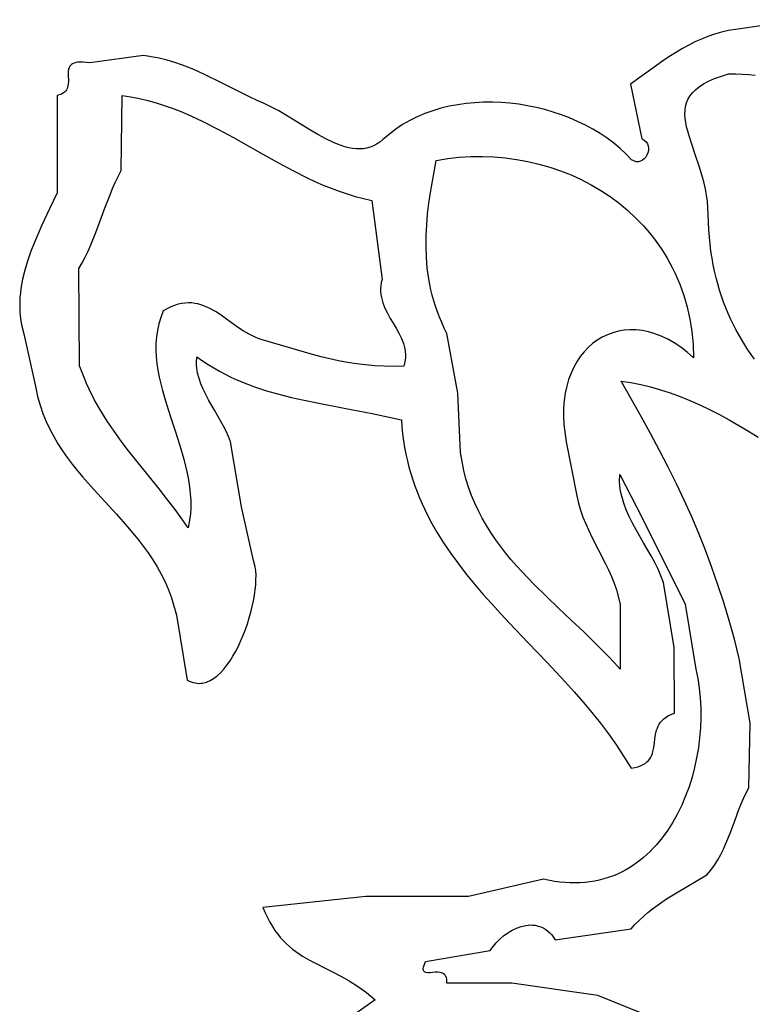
# Model space of a CAD drawing. Extents: x -38.8 to 24, y -17.1 to 3.4.
# Tile 22 of 29: x -33.441 to -32.764, y 0.572 to 1.481. Entities that reach past the tile are written whole.
import ezdxf

# ---------------------------------------------------------------- set-up
doc = ezdxf.new("R2010")
doc.units = 0

msp = doc.modelspace()

# ---------------------------------------------------------------- linework, layer by layer
at = {"color": 7, "linetype": 'CONTINUOUS'}
for p, q in [((-32.716435, 1.481447), (-32.786435, 1.471447)), ((-32.805387, 1.466001), (-32.811421, 1.463579)), ((-32.799217, 1.468137), (-32.805387, 1.466001)), ((-32.792903, 1.469962), (-32.799217, 1.468137)), ((-32.786435, 1.471447), (-32.792903, 1.469962)), ((-32.823123, 1.457985), (-32.82881, 1.454866)), ((-32.81733, 1.460898), (-32.823123, 1.457985)), ((-32.811421, 1.463579), (-32.81733, 1.460898)), ((-33.326727, 1.448416), (-33.376435, 1.441447)), ((-33.312271, 1.446042), (-33.326727, 1.448416)), ((-32.839903, 1.448118), (-32.845328, 1.444542)), ((-32.8344, 1.451568), (-32.839903, 1.448118)), ((-32.82881, 1.454866), (-32.8344, 1.451568)), ((-33.39506, 1.438166), (-33.395592, 1.437087)), ((-33.394354, 1.439142), (-33.39506, 1.438166)), ((-33.393451, 1.440005), (-33.394354, 1.439142)), ((-33.392328, 1.440744), (-33.393451, 1.440005)), ((-33.390964, 1.441346), (-33.392328, 1.440744)), ((-33.389335, 1.4418), (-33.390964, 1.441346)), ((-33.387419, 1.442095), (-33.389335, 1.4418)), ((-33.385194, 1.442218), (-33.387419, 1.442095)), ((-33.382636, 1.442159), (-33.385194, 1.442218)), ((-33.379724, 1.441906), (-33.382636, 1.442159)), ((-33.376435, 1.441447), (-33.379724, 1.441906)), ((-33.305054, 1.444193), (-33.312271, 1.446042)), ((-33.297854, 1.441968), (-33.305054, 1.444193)), ((-33.290678, 1.439418), (-33.297854, 1.441968)), ((-33.283533, 1.436592), (-33.290678, 1.439418)), ((-32.845328, 1.444542), (-32.876789, 1.421934)), ((-33.396369, 1.433359), (-33.396428, 1.430576)), ((-33.396428, 1.430576), (-33.39626, 1.424717)), ((-33.395973, 1.435919), (-33.396369, 1.433359)), ((-33.395592, 1.437087), (-33.395973, 1.435919)), ((-33.276426, 1.433539), (-33.283533, 1.436592)), ((-33.269364, 1.430309), (-33.276426, 1.433539)), ((-33.255402, 1.423515), (-33.269364, 1.430309)), ((-32.799387, 1.42699), (-32.786435, 1.431447)), ((-32.786435, 1.431447), (-32.780044, 1.431449)), ((-32.786435, 1.431447), (-32.786435, 1.431447)), ((-32.780044, 1.431449), (-32.773793, 1.431224)), ((-32.773793, 1.431224), (-32.767679, 1.430775)), ((-32.767679, 1.430775), (-32.7617, 1.430108)), ((-33.396909, 1.419083), (-33.397369, 1.417796)), ((-33.396392, 1.421826), (-33.396909, 1.419083)), ((-33.39626, 1.424717), (-33.396392, 1.421826)), ((-33.241705, 1.416607), (-33.255402, 1.423515)), ((-32.876789, 1.421934), (-32.866435, 1.371447)), ((-32.816927, 1.416694), (-32.8135, 1.419443)), ((-32.8135, 1.419443), (-32.809458, 1.422075)), ((-32.809458, 1.422075), (-32.804765, 1.424591)), ((-32.804765, 1.424591), (-32.799387, 1.42699)), ((-33.402574, 1.41267), (-33.406435, 1.411447)), ((-33.406435, 1.411447), (-33.406435, 1.321447)), ((-33.40107, 1.413482), (-33.402574, 1.41267)), ((-33.39982, 1.414412), (-33.40107, 1.413482)), ((-33.398802, 1.415449), (-33.39982, 1.414412)), ((-33.397992, 1.416581), (-33.398802, 1.415449)), ((-33.397369, 1.417796), (-33.397992, 1.416581)), ((-33.347429, 1.341987), (-33.346435, 1.411447)), ((-33.346435, 1.411447), (-33.338418, 1.410199)), ((-33.346435, 1.411447), (-33.346435, 1.411447)), ((-33.338418, 1.410199), (-33.330541, 1.408637)), ((-33.228328, 1.409979), (-33.241705, 1.416607)), ((-33.221778, 1.406895), (-33.228328, 1.409979)), ((-32.823869, 1.407737), (-32.822077, 1.410842)), ((-32.822077, 1.410842), (-32.819774, 1.413828)), ((-32.819774, 1.413828), (-32.816927, 1.416694)), ((-33.330541, 1.408637), (-33.322796, 1.406779)), ((-33.322796, 1.406779), (-33.315174, 1.404648)), ((-33.315174, 1.404648), (-33.307666, 1.402261)), ((-33.307666, 1.402261), (-33.300264, 1.39964)), ((-33.215329, 1.40403), (-33.221778, 1.406895)), ((-33.201778, 1.397157), (-33.215329, 1.40403)), ((-33.04433, 1.401447), (-33.051982, 1.399593)), ((-33.036544, 1.402928), (-33.04433, 1.401447)), ((-33.028645, 1.404042), (-33.036544, 1.402928)), ((-33.020657, 1.404793), (-33.028645, 1.404042)), ((-33.0126, 1.405188), (-33.020657, 1.404793)), ((-33.004497, 1.405231), (-33.0126, 1.405188)), ((-32.99637, 1.404928), (-33.004497, 1.405231)), ((-32.988242, 1.404283), (-32.99637, 1.404928)), ((-32.980132, 1.403304), (-32.988242, 1.404283)), ((-32.972065, 1.401994), (-32.980132, 1.403304)), ((-32.964062, 1.400359), (-32.972065, 1.401994)), ((-32.826538, 1.397696), (-32.826064, 1.401165)), ((-32.826064, 1.401165), (-32.825187, 1.404511)), ((-32.825187, 1.404511), (-32.823869, 1.407737)), ((-33.300264, 1.39964), (-33.292958, 1.396804)), ((-33.292958, 1.396804), (-33.285739, 1.393773)), ((-33.285739, 1.393773), (-33.2786, 1.390567)), ((-33.194747, 1.393015), (-33.201778, 1.397157)), ((-33.187595, 1.388608), (-33.194747, 1.393015)), ((-33.073914, 1.39174), (-33.08081, 1.38834)), ((-33.066796, 1.394745), (-33.073914, 1.39174)), ((-33.059478, 1.397361), (-33.066796, 1.394745)), ((-33.051982, 1.399593), (-33.059478, 1.397361)), ((-32.956145, 1.398405), (-32.964062, 1.400359)), ((-32.948335, 1.396137), (-32.956145, 1.398405)), ((-32.940655, 1.39356), (-32.948335, 1.396137)), ((-32.933128, 1.39068), (-32.940655, 1.39356)), ((-32.826641, 1.394105), (-32.826538, 1.397696)), ((-32.826411, 1.39039), (-32.826641, 1.394105)), ((-33.2786, 1.390567), (-33.27153, 1.387206)), ((-33.27153, 1.387206), (-33.257565, 1.380099)), ((-33.173074, 1.379607), (-33.187595, 1.388608)), ((-33.087461, 1.384541), (-33.093847, 1.380337)), ((-33.08081, 1.38834), (-33.087461, 1.384541)), ((-32.925774, 1.387502), (-32.933128, 1.39068)), ((-32.918616, 1.38403), (-32.925774, 1.387502)), ((-32.911675, 1.380272), (-32.918616, 1.38403)), ((-32.825881, 1.38655), (-32.826411, 1.39039)), ((-32.825087, 1.382586), (-32.825881, 1.38655)), ((-32.824063, 1.378495), (-32.825087, 1.382586)), ((-33.257565, 1.380099), (-33.243775, 1.372613)), ((-33.16578, 1.375319), (-33.173074, 1.379607)), ((-33.158511, 1.371379), (-33.16578, 1.375319)), ((-33.093847, 1.380337), (-33.105732, 1.370692)), ((-32.904975, 1.376231), (-32.911675, 1.380272)), ((-32.898537, 1.371914), (-32.904975, 1.376231)), ((-32.822846, 1.374278), (-32.824063, 1.378495)), ((-32.819969, 1.365459), (-32.822846, 1.374278)), ((-33.243775, 1.372613), (-33.230087, 1.364906)), ((-33.230087, 1.364906), (-33.216432, 1.357138)), ((-33.151306, 1.367937), (-33.158511, 1.371379)), ((-33.147739, 1.366452), (-33.151306, 1.367937)), ((-33.144201, 1.365148), (-33.147739, 1.366452)), ((-33.140697, 1.364046), (-33.144201, 1.365148)), ((-33.114452, 1.364779), (-33.117516, 1.36358)), ((-33.111463, 1.366351), (-33.114452, 1.364779)), ((-33.108555, 1.368315), (-33.111463, 1.366351)), ((-33.105732, 1.370692), (-33.108555, 1.368315)), ((-32.892382, 1.367326), (-32.898537, 1.371914)), ((-32.886533, 1.362471), (-32.892382, 1.367326)), ((-32.866435, 1.371447), (-32.865219, 1.370866)), ((-32.865219, 1.370866), (-32.864148, 1.370197)), ((-32.864148, 1.370197), (-32.862419, 1.368628)), ((-32.862419, 1.368628), (-32.861211, 1.36681)), ((-32.861211, 1.36681), (-32.860486, 1.364811)), ((-32.860486, 1.364811), (-32.860207, 1.362701)), ((-32.816737, 1.356124), (-32.819969, 1.365459)), ((-33.216432, 1.357138), (-33.202739, 1.349469)), ((-33.137232, 1.363165), (-33.140697, 1.364046)), ((-33.133811, 1.362523), (-33.137232, 1.363165)), ((-33.130437, 1.362141), (-33.133811, 1.362523)), ((-33.127117, 1.362036), (-33.130437, 1.362141)), ((-33.123853, 1.362228), (-33.127117, 1.362036)), ((-33.120651, 1.362736), (-33.123853, 1.362228)), ((-33.117516, 1.36358), (-33.120651, 1.362736)), ((-32.881012, 1.357356), (-32.886533, 1.362471)), ((-32.875841, 1.351986), (-32.881012, 1.357356)), ((-32.86167, 1.356399), (-32.862799, 1.354538)), ((-32.860836, 1.358426), (-32.86167, 1.356399)), ((-32.860336, 1.36055), (-32.860836, 1.358426)), ((-32.860207, 1.362701), (-32.860336, 1.36055)), ((-32.81343, 1.346265), (-32.816737, 1.356124)), ((-33.202739, 1.349469), (-33.188938, 1.342059)), ((-33.061754, 1.321842), (-33.056435, 1.351447)), ((-33.056435, 1.351447), (-33.045799, 1.353156)), ((-33.056435, 1.351447), (-33.056435, 1.351447)), ((-33.045799, 1.353156), (-33.035129, 1.354333)), ((-33.035129, 1.354333), (-33.024448, 1.354984)), ((-33.024448, 1.354984), (-33.013782, 1.355113)), ((-33.013782, 1.355113), (-33.003153, 1.354726)), ((-33.003153, 1.354726), (-32.992587, 1.353828)), ((-32.992587, 1.353828), (-32.982106, 1.352426)), ((-32.982106, 1.352426), (-32.971736, 1.350524)), ((-32.971736, 1.350524), (-32.9615, 1.348127)), ((-32.9615, 1.348127), (-32.951423, 1.345243)), ((-32.871572, 1.350151), (-32.875841, 1.351986)), ((-32.869526, 1.350142), (-32.871572, 1.350151)), ((-32.867588, 1.350645), (-32.869526, 1.350142)), ((-32.865795, 1.351591), (-32.867588, 1.350645)), ((-32.864187, 1.352912), (-32.865795, 1.351591)), ((-32.862799, 1.354538), (-32.864187, 1.352912)), ((-32.81033, 1.335876), (-32.81343, 1.346265)), ((-33.352886, 1.331041), (-33.347429, 1.341987)), ((-33.188938, 1.342059), (-33.174957, 1.335067)), ((-32.951423, 1.345243), (-32.941528, 1.341875)), ((-32.941528, 1.341875), (-32.93184, 1.338029)), ((-32.93184, 1.338029), (-32.922382, 1.33371)), ((-33.355379, 1.325421), (-33.352886, 1.331041)), ((-33.174957, 1.335067), (-33.167877, 1.331778)), ((-33.167877, 1.331778), (-33.160726, 1.328653)), ((-33.160726, 1.328653), (-33.153495, 1.325713)), ((-32.922382, 1.33371), (-32.913179, 1.328925)), ((-32.913179, 1.328925), (-32.904255, 1.323679)), ((-32.808944, 1.330481), (-32.81033, 1.335876)), ((-32.807716, 1.324952), (-32.808944, 1.330481)), ((-33.406435, 1.321447), (-33.413611, 1.306666)), ((-33.362238, 1.308173), (-33.357751, 1.319726)), ((-33.357751, 1.319726), (-33.355379, 1.325421)), ((-33.153495, 1.325713), (-33.146175, 1.322977)), ((-33.146175, 1.322977), (-33.138757, 1.320465)), ((-33.138757, 1.320465), (-33.131232, 1.318198)), ((-33.063175, 1.311926), (-33.061754, 1.321842)), ((-32.904255, 1.323679), (-32.895634, 1.317976)), ((-32.806679, 1.319286), (-32.807716, 1.324952)), ((-32.80587, 1.313484), (-32.806679, 1.319286)), ((-33.131232, 1.318198), (-33.115828, 1.314476)), ((-33.115828, 1.314476), (-33.106435, 1.241447)), ((-33.06434, 1.301989), (-33.063175, 1.311926)), ((-32.895634, 1.317976), (-32.88734, 1.311823)), ((-32.88734, 1.311823), (-32.879397, 1.305225)), ((-32.805322, 1.307544), (-32.80587, 1.313484)), ((-33.413611, 1.306666), (-33.42098, 1.291138)), ((-33.366559, 1.296514), (-33.362238, 1.308173)), ((-33.065199, 1.29203), (-33.06434, 1.301989)), ((-32.879397, 1.305225), (-32.87183, 1.298187)), ((-32.805072, 1.301467), (-32.805322, 1.307544)), ((-32.804537, 1.28746), (-32.805072, 1.301467)), ((-33.370927, 1.284881), (-33.366559, 1.296514)), ((-33.065707, 1.282051), (-33.065199, 1.29203)), ((-32.87183, 1.298187), (-32.864662, 1.290715)), ((-33.424557, 1.283143), (-33.427969, 1.275021)), ((-33.42098, 1.291138), (-33.424557, 1.283143)), ((-33.375553, 1.273404), (-33.370927, 1.284881)), ((-32.864662, 1.290715), (-32.861235, 1.286818)), ((-32.861235, 1.286818), (-32.857917, 1.282814)), ((-32.857917, 1.282814), (-32.854711, 1.278705)), ((-32.804031, 1.280688), (-32.804537, 1.28746)), ((-33.427969, 1.275021), (-33.431143, 1.266791)), ((-33.065813, 1.272052), (-33.065707, 1.282051)), ((-32.854711, 1.278705), (-32.851619, 1.27449)), ((-32.851619, 1.27449), (-32.848646, 1.270171)), ((-32.803369, 1.274065), (-32.804031, 1.280688)), ((-32.802555, 1.26759), (-32.803369, 1.274065)), ((-33.431143, 1.266791), (-33.434009, 1.258474)), ((-33.380652, 1.262216), (-33.37803, 1.267766)), ((-33.37803, 1.267766), (-33.375553, 1.273404)), ((-33.065469, 1.262034), (-33.065813, 1.272052)), ((-32.848646, 1.270171), (-32.845794, 1.265748)), ((-32.845794, 1.265748), (-32.843065, 1.261222)), ((-32.801592, 1.261257), (-32.802555, 1.26759)), ((-33.434009, 1.258474), (-33.436495, 1.25009)), ((-33.386435, 1.251447), (-33.383445, 1.256771)), ((-33.383445, 1.256771), (-33.380652, 1.262216)), ((-33.064628, 1.251998), (-33.065469, 1.262034)), ((-32.843065, 1.261222), (-32.840464, 1.256594)), ((-32.840464, 1.256594), (-32.837992, 1.251863)), ((-32.800483, 1.255063), (-32.801592, 1.261257)), ((-33.436495, 1.25009), (-33.438529, 1.241658)), ((-33.385814, 1.161658), (-33.386435, 1.251447)), ((-33.063242, 1.241944), (-33.064628, 1.251998)), ((-32.837992, 1.251863), (-32.835654, 1.247032)), ((-32.835654, 1.247032), (-32.833451, 1.242101)), ((-32.799232, 1.249006), (-32.800483, 1.255063)), ((-32.79784, 1.243081), (-32.799232, 1.249006)), ((-33.438529, 1.241658), (-33.44004, 1.233198)), ((-33.107138, 1.238517), (-33.10758, 1.235663)), ((-33.106435, 1.241447), (-33.107138, 1.238517)), ((-33.062329, 1.236911), (-33.063242, 1.241944)), ((-32.833451, 1.242101), (-32.831387, 1.237069)), ((-32.831387, 1.237069), (-32.829466, 1.231939)), ((-32.796312, 1.237286), (-32.79784, 1.243081)), ((-32.79465, 1.231616), (-32.796312, 1.237286)), ((-33.440577, 1.228965), (-33.440957, 1.224731)), ((-33.44004, 1.233198), (-33.440577, 1.228965)), ((-33.10758, 1.235663), (-33.107777, 1.232879)), ((-33.107777, 1.232879), (-33.107748, 1.230161)), ((-33.107748, 1.230161), (-33.10751, 1.227505)), ((-33.061261, 1.231875), (-33.062329, 1.236911)), ((-33.060033, 1.226834), (-33.061261, 1.231875)), ((-32.829466, 1.231939), (-32.827689, 1.22671)), ((-32.792858, 1.226069), (-32.79465, 1.231616)), ((-33.441171, 1.220501), (-33.441209, 1.216276)), ((-33.440957, 1.224731), (-33.441171, 1.220501)), ((-33.291533, 1.219275), (-33.294766, 1.218558)), ((-33.288384, 1.219699), (-33.291533, 1.219275)), ((-33.285315, 1.219847), (-33.288384, 1.219699)), ((-33.282318, 1.219737), (-33.285315, 1.219847)), ((-33.27939, 1.219388), (-33.282318, 1.219737)), ((-33.276524, 1.218817), (-33.27939, 1.219388)), ((-33.10751, 1.227505), (-33.107081, 1.224905)), ((-33.107081, 1.224905), (-33.106478, 1.222356)), ((-33.106478, 1.222356), (-33.105719, 1.219854)), ((-33.105719, 1.219854), (-33.103802, 1.214971)), ((-33.058639, 1.221789), (-33.060033, 1.226834)), ((-33.057071, 1.216741), (-33.058639, 1.221789)), ((-32.827689, 1.22671), (-32.826061, 1.221384)), ((-32.826061, 1.221384), (-32.824583, 1.215961)), ((-32.790938, 1.220641), (-32.792858, 1.226069)), ((-32.788894, 1.215329), (-32.790938, 1.220641)), ((-33.441209, 1.216276), (-33.441063, 1.21206)), ((-33.441063, 1.21206), (-33.440724, 1.207854)), ((-33.308654, 1.212404), (-33.310949, 1.206444)), ((-33.301507, 1.216174), (-33.308654, 1.212404)), ((-33.298089, 1.217531), (-33.301507, 1.216174)), ((-33.294766, 1.218558), (-33.298089, 1.217531)), ((-33.273715, 1.218042), (-33.276524, 1.218817)), ((-33.270957, 1.217081), (-33.273715, 1.218042)), ((-33.268244, 1.215951), (-33.270957, 1.217081)), ((-33.265572, 1.21467), (-33.268244, 1.215951)), ((-33.260325, 1.211727), (-33.265572, 1.21467)), ((-33.255172, 1.208394), (-33.260325, 1.211727)), ((-33.103802, 1.214971), (-33.101473, 1.210218)), ((-33.101473, 1.210218), (-33.098871, 1.205557)), ((-33.055325, 1.211689), (-33.057071, 1.216741)), ((-33.053395, 1.206633), (-33.055325, 1.211689)), ((-32.824583, 1.215961), (-32.823259, 1.210441)), ((-32.823259, 1.210441), (-32.822093, 1.204826)), ((-32.786728, 1.210128), (-32.788894, 1.215329)), ((-32.784445, 1.205037), (-32.786728, 1.210128)), ((-33.440724, 1.207854), (-33.440183, 1.20366)), ((-33.440183, 1.20366), (-33.439431, 1.199483)), ((-33.310949, 1.206444), (-33.312731, 1.200445)), ((-33.250069, 1.204814), (-33.255172, 1.208394)), ((-33.239834, 1.197482), (-33.250069, 1.204814)), ((-33.098871, 1.205557), (-33.096138, 1.200948)), ((-33.096138, 1.200948), (-33.093414, 1.196354)), ((-33.051274, 1.201575), (-33.053395, 1.206633)), ((-33.048956, 1.196512), (-33.051274, 1.201575)), ((-32.822093, 1.204826), (-32.821087, 1.199116)), ((-32.779536, 1.195166), (-32.784445, 1.205037)), ((-33.439431, 1.199483), (-33.437258, 1.191184)), ((-33.31403, 1.19441), (-33.314879, 1.18834)), ((-33.312731, 1.200445), (-33.31403, 1.19441)), ((-33.234613, 1.194014), (-33.239834, 1.197482)), ((-33.229263, 1.190869), (-33.234613, 1.194014)), ((-33.093414, 1.196354), (-33.09084, 1.191736)), ((-33.09084, 1.191736), (-33.088557, 1.187057)), ((-33.046435, 1.191447), (-33.048956, 1.196512)), ((-32.893252, 1.192252), (-32.898225, 1.190407)), ((-32.888097, 1.193628), (-32.893252, 1.192252)), ((-32.882778, 1.194525), (-32.888097, 1.193628)), ((-32.877313, 1.19493), (-32.882778, 1.194525)), ((-32.87172, 1.19483), (-32.877313, 1.19493)), ((-32.866017, 1.194213), (-32.87172, 1.19483)), ((-32.860221, 1.193066), (-32.866017, 1.194213)), ((-32.854351, 1.191377), (-32.860221, 1.193066)), ((-32.821087, 1.199116), (-32.820243, 1.193311)), ((-32.820243, 1.193311), (-32.819566, 1.187413)), ((-32.774191, 1.185689), (-32.779536, 1.195166)), ((-33.437258, 1.191184), (-33.426435, 1.141447)), ((-33.314879, 1.18834), (-33.31531, 1.182238)), ((-33.223742, 1.188187), (-33.229263, 1.190869)), ((-33.220903, 1.187065), (-33.223742, 1.188187)), ((-33.218004, 1.186113), (-33.220903, 1.187065)), ((-33.170734, 1.172219), (-33.218004, 1.186113)), ((-33.088557, 1.187057), (-33.086705, 1.182277)), ((-33.036435, 1.136447), (-33.046435, 1.191447)), ((-32.907556, 1.185366), (-32.911877, 1.182194)), ((-32.902999, 1.188108), (-32.907556, 1.185366)), ((-32.898225, 1.190407), (-32.902999, 1.188108)), ((-32.848424, 1.189134), (-32.854351, 1.191377)), ((-32.842458, 1.186324), (-32.848424, 1.189134)), ((-32.83647, 1.182934), (-32.842458, 1.186324)), ((-32.83048, 1.178953), (-32.83647, 1.182934)), ((-32.819566, 1.187413), (-32.819058, 1.181422)), ((-32.768435, 1.176579), (-32.774191, 1.185689)), ((-33.31531, 1.182238), (-33.315354, 1.176105)), ((-33.315354, 1.176105), (-33.315044, 1.169943)), ((-33.086705, 1.182277), (-33.085986, 1.179837)), ((-33.085986, 1.179837), (-33.085426, 1.177358)), ((-33.085426, 1.177358), (-33.085046, 1.174835)), ((-33.085046, 1.174835), (-33.084861, 1.172263)), ((-32.919744, 1.17461), (-32.923253, 1.170222)), ((-32.915946, 1.178605), (-32.919744, 1.17461)), ((-32.911877, 1.182194), (-32.915946, 1.178605)), ((-32.824504, 1.174367), (-32.83048, 1.178953)), ((-32.818561, 1.169165), (-32.824504, 1.174367)), ((-32.819058, 1.181422), (-32.818561, 1.169165)), ((-32.762293, 1.167808), (-32.768435, 1.176579)), ((-33.315044, 1.169943), (-33.314412, 1.163754)), ((-33.277909, 1.16486), (-33.277561, 1.169887)), ((-33.277845, 1.162359), (-33.277909, 1.16486)), ((-33.277561, 1.169887), (-33.272403, 1.166287)), ((-33.272403, 1.166287), (-33.267211, 1.162903)), ((-33.162755, 1.170141), (-33.170734, 1.172219)), ((-33.154711, 1.168208), (-33.162755, 1.170141)), ((-33.14659, 1.166448), (-33.154711, 1.168208)), ((-33.138377, 1.16489), (-33.14659, 1.166448)), ((-33.130059, 1.163562), (-33.138377, 1.16489)), ((-33.085149, 1.166952), (-33.086432, 1.161388)), ((-33.084889, 1.169637), (-33.085149, 1.166952)), ((-33.084861, 1.172263), (-33.084889, 1.169637)), ((-32.926455, 1.165454), (-32.929334, 1.160318)), ((-32.923253, 1.170222), (-32.926455, 1.165454)), ((-33.381733, 1.150754), (-33.385814, 1.161658)), ((-33.314412, 1.163754), (-33.313488, 1.15754)), ((-33.313488, 1.15754), (-33.312306, 1.151303)), ((-33.277632, 1.159866), (-33.277845, 1.162359)), ((-33.276799, 1.154899), (-33.277632, 1.159866)), ((-33.267211, 1.162903), (-33.261983, 1.159723)), ((-33.261983, 1.159723), (-33.256718, 1.156739)), ((-33.256718, 1.156739), (-33.251414, 1.153939)), ((-33.121624, 1.162494), (-33.130059, 1.163562)), ((-33.113056, 1.161714), (-33.121624, 1.162494)), ((-33.104344, 1.16125), (-33.113056, 1.161714)), ((-33.095474, 1.161132), (-33.104344, 1.16125)), ((-33.086432, 1.161388), (-33.095474, 1.161132)), ((-32.929334, 1.160318), (-32.93187, 1.154827)), ((-33.379478, 1.145453), (-33.381733, 1.150754)), ((-33.312306, 1.151303), (-33.310898, 1.145044)), ((-33.275477, 1.149958), (-33.276799, 1.154899)), ((-33.273736, 1.145039), (-33.275477, 1.149958)), ((-33.251414, 1.153939), (-33.246071, 1.151314)), ((-33.246071, 1.151314), (-33.240686, 1.148854)), ((-33.240686, 1.148854), (-33.235258, 1.146549)), ((-33.235258, 1.146549), (-33.224268, 1.142365)), ((-32.934046, 1.148993), (-32.935845, 1.142828)), ((-32.93187, 1.154827), (-32.934046, 1.148993)), ((-32.867005, 1.114917), (-32.885669, 1.147553)), ((-32.885669, 1.147553), (-32.876588, 1.146196)), ((-32.876588, 1.146196), (-32.867491, 1.144411)), ((-33.426435, 1.141447), (-33.424614, 1.133213)), ((-33.37709, 1.140246), (-33.379478, 1.145453)), ((-33.371941, 1.130093), (-33.37709, 1.140246)), ((-33.310898, 1.145044), (-33.309294, 1.138767)), ((-33.309294, 1.138767), (-33.305631, 1.126161)), ((-33.271643, 1.140138), (-33.273736, 1.145039)), ((-33.269267, 1.135252), (-33.271643, 1.140138)), ((-33.224268, 1.142365), (-33.21309, 1.138682)), ((-33.21309, 1.138682), (-33.201714, 1.13542)), ((-32.935845, 1.142828), (-32.937247, 1.136345)), ((-32.867491, 1.144411), (-32.858385, 1.142215)), ((-32.858385, 1.142215), (-32.849273, 1.139625)), ((-32.849273, 1.139625), (-32.840162, 1.136657)), ((-33.424614, 1.133213), (-33.422374, 1.125294)), ((-33.366344, 1.120255), (-33.371941, 1.130093)), ((-33.266676, 1.130379), (-33.269267, 1.135252)), ((-33.261125, 1.120656), (-33.266676, 1.130379)), ((-33.201714, 1.13542), (-33.190126, 1.1325)), ((-33.190126, 1.1325), (-33.178318, 1.129842)), ((-33.178318, 1.129842), (-33.166276, 1.127367)), ((-33.033929, 1.08177), (-33.036435, 1.136447)), ((-32.938237, 1.129556), (-32.938794, 1.122474)), ((-32.937247, 1.136345), (-32.938237, 1.129556)), ((-32.840162, 1.136657), (-32.831057, 1.133328)), ((-32.831057, 1.133328), (-32.821962, 1.129654)), ((-32.821962, 1.129654), (-32.812884, 1.125653)), ((-33.422374, 1.125294), (-33.419741, 1.117671)), ((-33.360359, 1.110692), (-33.366344, 1.120255)), ((-33.305631, 1.126161), (-33.301571, 1.113501)), ((-33.255536, 1.110944), (-33.261125, 1.120656)), ((-33.166276, 1.127367), (-33.141451, 1.122646)), ((-33.141451, 1.122646), (-33.11556, 1.117702)), ((-32.938794, 1.122474), (-32.938903, 1.115111)), ((-32.812884, 1.125653), (-32.803826, 1.121341)), ((-32.803826, 1.121341), (-32.794794, 1.116735)), ((-33.419741, 1.117671), (-33.416744, 1.110321)), ((-33.416744, 1.110321), (-33.413409, 1.103226)), ((-33.354043, 1.101363), (-33.360359, 1.110692)), ((-33.301571, 1.113501), (-33.29737, 1.100802)), ((-33.252899, 1.106083), (-33.255536, 1.110944)), ((-33.11556, 1.117702), (-33.088514, 1.111898)), ((-33.088514, 1.111898), (-33.088044, 1.105318)), ((-32.938903, 1.115111), (-32.938545, 1.10748)), ((-32.858284, 1.099079), (-32.867005, 1.114917)), ((-32.794794, 1.116735), (-32.785794, 1.111852)), ((-32.785794, 1.111852), (-32.776831, 1.106708)), ((-33.413409, 1.103226), (-33.409764, 1.096363)), ((-33.347455, 1.092228), (-33.354043, 1.101363)), ((-33.29737, 1.100802), (-33.293284, 1.088078)), ((-33.250457, 1.101216), (-33.252899, 1.106083)), ((-33.24828, 1.096338), (-33.250457, 1.101216)), ((-33.088044, 1.105318), (-33.087392, 1.098849)), ((-32.938545, 1.10748), (-32.936356, 1.091462)), ((-32.776831, 1.106708), (-32.767909, 1.10132)), ((-32.767909, 1.10132), (-32.759034, 1.095704)), ((-33.409764, 1.096363), (-33.405837, 1.089711)), ((-33.340652, 1.083247), (-33.347455, 1.092228)), ((-33.246435, 1.091447), (-33.24828, 1.096338)), ((-33.087392, 1.098849), (-33.086562, 1.09249)), ((-33.086562, 1.09249), (-33.085558, 1.086236)), ((-32.849956, 1.083477), (-32.858284, 1.099079)), ((-33.405837, 1.089711), (-33.401655, 1.083251)), ((-33.401655, 1.083251), (-33.397246, 1.076962)), ((-33.326635, 1.065585), (-33.340652, 1.083247)), ((-33.293284, 1.088078), (-33.289569, 1.075346)), ((-33.236435, 1.031447), (-33.246435, 1.091447)), ((-33.085558, 1.086236), (-33.084386, 1.080084)), ((-32.936356, 1.091462), (-32.926435, 1.041447)), ((-32.842009, 1.068047), (-32.849956, 1.083477)), ((-33.397246, 1.076962), (-33.392637, 1.070821)), ((-33.289569, 1.075346), (-33.28793, 1.068982)), ((-33.084386, 1.080084), (-33.083049, 1.074032)), ((-33.083049, 1.074032), (-33.081552, 1.068077)), ((-33.03095, 1.065128), (-33.033929, 1.08177)), ((-33.392637, 1.070821), (-33.387856, 1.06481)), ((-33.387856, 1.06481), (-33.38293, 1.058906)), ((-33.312457, 1.048053), (-33.326635, 1.065585)), ((-33.28793, 1.068982), (-33.286479, 1.062621)), ((-33.081552, 1.068077), (-33.0799, 1.062215)), ((-33.028911, 1.057188), (-33.03095, 1.065128)), ((-32.83443, 1.052725), (-32.842009, 1.068047)), ((-33.38293, 1.058906), (-33.372753, 1.047339)), ((-33.286479, 1.062621), (-33.285248, 1.056265)), ((-33.285248, 1.056265), (-33.28427, 1.049917)), ((-33.0799, 1.062215), (-33.078097, 1.056444)), ((-33.078097, 1.056444), (-33.076147, 1.05076)), ((-33.026528, 1.049487), (-33.028911, 1.057188)), ((-32.88692, 1.054471), (-32.886818, 1.061245)), ((-32.886818, 1.061245), (-32.871404, 1.031385)), ((-33.372753, 1.047339), (-33.362326, 1.035954)), ((-33.305454, 1.039235), (-33.312457, 1.048053)), ((-33.28427, 1.049917), (-33.283576, 1.043578)), ((-33.076147, 1.05076), (-33.074054, 1.045161)), ((-33.023817, 1.042012), (-33.026528, 1.049487)), ((-32.886693, 1.051139), (-32.88692, 1.054471)), ((-32.886294, 1.047841), (-32.886693, 1.051139)), ((-32.885733, 1.044576), (-32.886294, 1.047841)), ((-32.82721, 1.037448), (-32.83443, 1.052725)), ((-33.298585, 1.030329), (-33.305454, 1.039235)), ((-33.283576, 1.043578), (-33.283197, 1.037251)), ((-33.283197, 1.037251), (-33.283167, 1.030936)), ((-33.074054, 1.045161), (-33.071824, 1.039643)), ((-33.071824, 1.039643), (-33.069461, 1.034204)), ((-33.020795, 1.034751), (-33.023817, 1.042012)), ((-32.926435, 1.041447), (-32.92496, 1.034772)), ((-32.885021, 1.041341), (-32.885733, 1.044576)), ((-32.883182, 1.034955), (-32.885021, 1.041341)), ((-32.820336, 1.022151), (-32.82721, 1.037448)), ((-33.362326, 1.035954), (-33.351871, 1.024585)), ((-33.291909, 1.021294), (-33.298585, 1.030329)), ((-33.283167, 1.030936), (-33.283517, 1.024636)), ((-33.22521, 0.981962), (-33.236435, 1.031447)), ((-33.069461, 1.034204), (-33.066969, 1.02884)), ((-33.066969, 1.02884), (-33.061615, 1.018326)), ((-33.017478, 1.027692), (-33.020795, 1.034751)), ((-32.92496, 1.034772), (-32.923076, 1.028267)), ((-32.923076, 1.028267), (-32.920839, 1.021908)), ((-32.880857, 1.028667), (-32.883182, 1.034955)), ((-32.878129, 1.02246), (-32.880857, 1.028667)), ((-32.871404, 1.031385), (-32.856379, 1.001435)), ((-33.351871, 1.024585), (-33.341605, 1.013066)), ((-33.285483, 1.01209), (-33.291909, 1.021294)), ((-33.283517, 1.024636), (-33.285483, 1.01209)), ((-33.013881, 1.020823), (-33.017478, 1.027692)), ((-33.010023, 1.014132), (-33.013881, 1.020823)), ((-32.920839, 1.021908), (-32.91831, 1.01567)), ((-32.875077, 1.01632), (-32.878129, 1.02246)), ((-32.813797, 1.006772), (-32.820336, 1.022151)), ((-33.341605, 1.013066), (-33.336613, 1.007198)), ((-33.061615, 1.018326), (-33.0558, 1.008078)), ((-33.005918, 1.007606), (-33.010023, 1.014132)), ((-32.91831, 1.01567), (-32.915546, 1.00953)), ((-32.871784, 1.010231), (-32.875077, 1.01632)), ((-32.864794, 0.998141), (-32.871784, 1.010231)), ((-33.336613, 1.007198), (-33.331751, 1.001229)), ((-33.331751, 1.001229), (-33.327046, 0.99514)), ((-33.0558, 1.008078), (-33.049557, 0.99807)), ((-33.001583, 1.001234), (-33.005918, 1.007606)), ((-32.997035, 0.995004), (-33.001583, 1.001234)), ((-32.915546, 1.00953), (-32.912607, 1.003462)), ((-32.912607, 1.003462), (-32.906435, 0.991447)), ((-32.856379, 1.001435), (-32.826415, 0.941457)), ((-32.807581, 0.991246), (-32.813797, 1.006772)), ((-33.327046, 0.99514), (-33.322526, 0.98891)), ((-33.049557, 0.99807), (-33.042924, 0.98828)), ((-32.99229, 0.988902), (-32.997035, 0.995004)), ((-32.906435, 0.991447), (-32.900263, 0.979432)), ((-32.857807, 0.986065), (-32.864794, 0.998141)), ((-33.322526, 0.98891), (-33.318219, 0.982516)), ((-33.318219, 0.982516), (-33.314152, 0.97594)), ((-33.042924, 0.98828), (-33.035935, 0.978683)), ((-32.987365, 0.982918), (-32.99229, 0.988902)), ((-32.982274, 0.97704), (-32.987365, 0.982918)), ((-32.854518, 0.979992), (-32.857807, 0.986065)), ((-32.801677, 0.97551), (-32.807581, 0.991246)), ((-33.314152, 0.97594), (-33.310352, 0.96916)), ((-33.223532, 0.975858), (-33.22521, 0.981962)), ((-33.223078, 0.972223), (-33.223532, 0.975858)), ((-33.035935, 0.978683), (-33.028625, 0.969254)), ((-32.977036, 0.971254), (-32.982274, 0.97704)), ((-32.900263, 0.979432), (-32.897324, 0.973364)), ((-32.897324, 0.973364), (-32.89456, 0.967224)), ((-32.851472, 0.973875), (-32.854518, 0.979992)), ((-32.84875, 0.967699), (-32.851472, 0.973875)), ((-32.796074, 0.9595), (-32.801677, 0.97551)), ((-33.310352, 0.96916), (-33.306848, 0.962155)), ((-33.22287, 0.968251), (-33.223078, 0.972223)), ((-33.222901, 0.963977), (-33.22287, 0.968251)), ((-33.028625, 0.969254), (-33.021032, 0.95997)), ((-32.966181, 0.959912), (-32.977036, 0.971254)), ((-32.89456, 0.967224), (-32.892031, 0.960986)), ((-32.846435, 0.961447), (-32.84875, 0.967699)), ((-33.306848, 0.962155), (-33.303666, 0.954904)), ((-33.22365, 0.954677), (-33.223164, 0.959441)), ((-33.223164, 0.959441), (-33.222901, 0.963977)), ((-33.021032, 0.95997), (-33.013189, 0.950806)), ((-32.95493, 0.948798), (-32.966181, 0.959912)), ((-32.892031, 0.960986), (-32.889794, 0.954627)), ((-32.836435, 0.901447), (-32.846435, 0.961447)), ((-32.79076, 0.943152), (-32.796074, 0.9595)), ((-33.303666, 0.954904), (-33.300835, 0.947387)), ((-33.300835, 0.947387), (-33.296331, 0.93147)), ((-33.225263, 0.944622), (-33.224352, 0.949726)), ((-33.224352, 0.949726), (-33.22365, 0.954677)), ((-33.013189, 0.950806), (-33.005133, 0.941738)), ((-32.943414, 0.937813), (-32.95493, 0.948798)), ((-32.889794, 0.954627), (-32.886435, 0.941447)), ((-33.227681, 0.934111), (-33.226375, 0.939405)), ((-33.226375, 0.939405), (-33.225263, 0.944622)), ((-33.005133, 0.941738), (-32.996899, 0.932742)), ((-32.931764, 0.926862), (-32.943414, 0.937813)), ((-32.886435, 0.941447), (-32.886435, 0.881447)), ((-32.826415, 0.941457), (-32.816435, 0.881447)), ((-32.785723, 0.926403), (-32.79076, 0.943152)), ((-33.296331, 0.93147), (-33.286435, 0.871447)), ((-33.230842, 0.923443), (-33.229172, 0.928778)), ((-33.229172, 0.928778), (-33.227681, 0.934111)), ((-32.996899, 0.932742), (-32.988523, 0.923794)), ((-33.232683, 0.918144), (-33.230842, 0.923443)), ((-32.988523, 0.923794), (-32.971486, 0.905944)), ((-32.92011, 0.915846), (-32.931764, 0.926862)), ((-32.780952, 0.909189), (-32.785723, 0.926403)), ((-33.236848, 0.907801), (-33.234688, 0.912917)), ((-33.234688, 0.912917), (-33.232683, 0.918144)), ((-32.908583, 0.90467), (-32.92011, 0.915846)), ((-33.241605, 0.898049), (-33.239156, 0.902832)), ((-33.239156, 0.902832), (-33.236848, 0.907801)), ((-32.971486, 0.905944), (-32.954306, 0.887996)), ((-32.897315, 0.893236), (-32.908583, 0.90467)), ((-32.836265, 0.840959), (-32.836435, 0.901447)), ((-32.776435, 0.891447), (-32.780952, 0.909189)), ((-33.246895, 0.889187), (-33.244187, 0.893488)), ((-33.244187, 0.893488), (-33.241605, 0.898049)), ((-32.891818, 0.887392), (-32.897315, 0.893236)), ((-32.766435, 0.831447), (-32.776435, 0.891447)), ((-33.252657, 0.881513), (-33.24972, 0.885183)), ((-33.24972, 0.885183), (-33.246895, 0.889187)), ((-32.954306, 0.887996), (-32.937268, 0.869754)), ((-32.886435, 0.881447), (-32.891818, 0.887392)), ((-33.262053, 0.872887), (-33.25883, 0.875328)), ((-33.25883, 0.875328), (-33.255696, 0.878216)), ((-33.255696, 0.878216), (-33.252657, 0.881513)), ((-32.816435, 0.881447), (-32.814711, 0.872774)), ((-33.286435, 0.871447), (-33.284618, 0.87049)), ((-33.284618, 0.87049), (-33.282809, 0.869714)), ((-33.282809, 0.869714), (-33.281009, 0.869116)), ((-33.281009, 0.869116), (-33.279218, 0.86869)), ((-33.279218, 0.86869), (-33.277438, 0.868432)), ((-33.277438, 0.868432), (-33.27567, 0.868337)), ((-33.27567, 0.868337), (-33.273914, 0.8684)), ((-33.273914, 0.8684), (-33.272172, 0.868617)), ((-33.272172, 0.868617), (-33.268731, 0.869494)), ((-33.268731, 0.869494), (-33.265356, 0.870929)), ((-33.265356, 0.870929), (-33.262053, 0.872887)), ((-32.937268, 0.869754), (-32.928891, 0.860464)), ((-32.814711, 0.872774), (-32.813405, 0.863914)), ((-32.928891, 0.860464), (-32.920656, 0.851027)), ((-32.813405, 0.863914), (-32.812514, 0.854904)), ((-32.920656, 0.851027), (-32.912599, 0.841421)), ((-32.812514, 0.854904), (-32.812036, 0.845778)), ((-32.912599, 0.841421), (-32.904755, 0.831621)), ((-32.845956, 0.83568), (-32.844002, 0.837165)), ((-32.844002, 0.837165), (-32.841752, 0.838546)), ((-32.841752, 0.838546), (-32.836265, 0.840959)), ((-32.812036, 0.845778), (-32.81197, 0.836573)), ((-32.904755, 0.831621), (-32.89716, 0.821602)), ((-32.852099, 0.827029), (-32.851275, 0.828892)), ((-32.851275, 0.828892), (-32.850272, 0.830697)), ((-32.850272, 0.830697), (-32.849067, 0.832437)), ((-32.849067, 0.832437), (-32.847637, 0.834101)), ((-32.847637, 0.834101), (-32.845956, 0.83568)), ((-32.81197, 0.836573), (-32.812312, 0.827323)), ((-32.767513, 0.772048), (-32.766435, 0.831447)), ((-32.89716, 0.821602), (-32.889849, 0.811341)), ((-32.854369, 0.817188), (-32.853736, 0.821192)), ((-32.853736, 0.821192), (-32.852768, 0.825118)), ((-32.852768, 0.825118), (-32.852099, 0.827029)), ((-32.812312, 0.827323), (-32.813062, 0.818064)), ((-32.889849, 0.811341), (-32.876221, 0.789996)), ((-32.855386, 0.809246), (-32.854856, 0.813181)), ((-32.854856, 0.813181), (-32.854369, 0.817188)), ((-32.813062, 0.818064), (-32.814215, 0.808831)), ((-32.858144, 0.800213), (-32.857334, 0.80189)), ((-32.857334, 0.80189), (-32.856677, 0.803641)), ((-32.856677, 0.803641), (-32.856149, 0.805457)), ((-32.856149, 0.805457), (-32.855386, 0.809246)), ((-32.814215, 0.808831), (-32.815771, 0.799661)), ((-32.870084, 0.791333), (-32.867541, 0.792229)), ((-32.867541, 0.792229), (-32.865316, 0.793266)), ((-32.865316, 0.793266), (-32.863386, 0.794432)), ((-32.863386, 0.794432), (-32.861728, 0.795719)), ((-32.861728, 0.795719), (-32.860317, 0.797118)), ((-32.860317, 0.797118), (-32.85913, 0.798619)), ((-32.85913, 0.798619), (-32.858144, 0.800213)), ((-32.815771, 0.799661), (-32.817726, 0.790589)), ((-32.876221, 0.789996), (-32.87297, 0.790585)), ((-32.87297, 0.790585), (-32.870084, 0.791333)), ((-32.817726, 0.790589), (-32.820079, 0.781649)), ((-32.820079, 0.781649), (-32.822828, 0.772878)), ((-32.825969, 0.764311), (-32.829502, 0.755983)), ((-32.822828, 0.772878), (-32.825969, 0.764311)), ((-32.772446, 0.762133), (-32.767513, 0.772048)), ((-32.829502, 0.755983), (-32.833423, 0.747931)), ((-32.776701, 0.751823), (-32.774638, 0.757016)), ((-32.774638, 0.757016), (-32.772446, 0.762133)), ((-32.833423, 0.747931), (-32.837731, 0.740189)), ((-32.780609, 0.741293), (-32.776701, 0.751823)), ((-32.837731, 0.740189), (-32.842423, 0.732793)), ((-32.784502, 0.730721), (-32.780609, 0.741293)), ((-32.842423, 0.732793), (-32.847497, 0.725778)), ((-32.788708, 0.720282), (-32.784502, 0.730721)), ((-32.852951, 0.719181), (-32.855819, 0.71605)), ((-32.847497, 0.725778), (-32.852951, 0.719181)), ((-32.791033, 0.715168), (-32.788708, 0.720282)), ((-32.861838, 0.710144), (-32.864988, 0.707379)), ((-32.858782, 0.713036), (-32.861838, 0.710144)), ((-32.855819, 0.71605), (-32.858782, 0.713036)), ((-32.796333, 0.70526), (-32.793561, 0.710153)), ((-32.793561, 0.710153), (-32.791033, 0.715168)), ((-32.871568, 0.702245), (-32.874997, 0.699886)), ((-32.868232, 0.704745), (-32.871568, 0.702245)), ((-32.864988, 0.707379), (-32.868232, 0.704745)), ((-32.802774, 0.695927), (-32.79939, 0.700511)), ((-32.79939, 0.700511), (-32.796333, 0.70526)), ((-32.889634, 0.691934), (-32.893522, 0.69034)), ((-32.885837, 0.693691), (-32.889634, 0.691934)), ((-32.882132, 0.695604), (-32.885837, 0.693691)), ((-32.878518, 0.697671), (-32.882132, 0.695604)), ((-32.874997, 0.699886), (-32.878518, 0.697671)), ((-32.834381, 0.674988), (-32.806526, 0.691531)), ((-32.806526, 0.691531), (-32.802774, 0.695927)), ((-32.957387, 0.687507), (-33.026435, 0.671447)), ((-32.9472, 0.685454), (-32.957387, 0.687507)), ((-32.942238, 0.68476), (-32.9472, 0.685454)), ((-32.937364, 0.68428), (-32.942238, 0.68476)), ((-32.932579, 0.684011), (-32.937364, 0.68428)), ((-32.927881, 0.683948), (-32.932579, 0.684011)), ((-32.923273, 0.684087), (-32.927881, 0.683948)), ((-32.918753, 0.684424), (-32.923273, 0.684087)), ((-32.914323, 0.684953), (-32.918753, 0.684424)), ((-32.909982, 0.685671), (-32.914323, 0.684953)), ((-32.905732, 0.686574), (-32.909982, 0.685671)), ((-32.901571, 0.687655), (-32.905732, 0.686574)), ((-32.897501, 0.688912), (-32.901571, 0.687655)), ((-32.893522, 0.69034), (-32.897501, 0.688912)), ((-32.843506, 0.669239), (-32.834381, 0.674988)), ((-33.121435, 0.671447), (-33.216435, 0.661447)), ((-33.026435, 0.671447), (-33.121435, 0.671447)), ((-32.852377, 0.663147), (-32.843506, 0.669239)), ((-33.216435, 0.661447), (-33.214414, 0.656509)), ((-33.214414, 0.656509), (-33.212294, 0.651915)), ((-32.864982, 0.653066), (-32.860891, 0.656574)), ((-32.860891, 0.656574), (-32.856685, 0.659929)), ((-32.856685, 0.659929), (-32.852377, 0.663147)), ((-33.212294, 0.651915), (-33.210077, 0.647646)), ((-33.210077, 0.647646), (-33.207765, 0.643683)), ((-32.872767, 0.645519), (-32.868945, 0.649386)), ((-32.868945, 0.649386), (-32.864982, 0.653066)), ((-33.207765, 0.643683), (-33.205359, 0.640005)), ((-33.205359, 0.640005), (-33.202862, 0.636593)), ((-32.994183, 0.635132), (-32.990373, 0.637923)), ((-32.990373, 0.637923), (-32.986364, 0.640345)), ((-32.986364, 0.640345), (-32.982207, 0.64234)), ((-32.982207, 0.64234), (-32.977953, 0.643849)), ((-32.977953, 0.643849), (-32.97365, 0.644815)), ((-32.97365, 0.644815), (-32.971497, 0.645076)), ((-32.971497, 0.645076), (-32.969351, 0.645179)), ((-32.969351, 0.645179), (-32.967218, 0.645117)), ((-32.967218, 0.645117), (-32.965104, 0.644882)), ((-32.965104, 0.644882), (-32.963016, 0.644468)), ((-32.963016, 0.644468), (-32.96096, 0.643867)), ((-32.96096, 0.643867), (-32.958943, 0.643072)), ((-32.958943, 0.643072), (-32.95697, 0.642075)), ((-32.95697, 0.642075), (-32.955048, 0.640869)), ((-32.955048, 0.640869), (-32.953184, 0.639448)), ((-32.953184, 0.639448), (-32.951382, 0.637803)), ((-32.951382, 0.637803), (-32.949651, 0.635927)), ((-32.946422, 0.631455), (-32.876435, 0.641447)), ((-32.876435, 0.641447), (-32.872767, 0.645519)), ((-33.202862, 0.636593), (-33.200276, 0.633426)), ((-33.200276, 0.633426), (-33.197603, 0.630485)), ((-33.197603, 0.630485), (-33.194845, 0.62775)), ((-33.194845, 0.62775), (-33.192004, 0.625202)), ((-33.003921, 0.62513), (-33.001007, 0.628677)), ((-33.001007, 0.628677), (-32.997744, 0.632031)), ((-32.997744, 0.632031), (-32.994183, 0.635132)), ((-32.949651, 0.635927), (-32.946422, 0.631455)), ((-33.192004, 0.625202), (-33.189083, 0.622819)), ((-33.189083, 0.622819), (-33.186082, 0.620584)), ((-33.186082, 0.620584), (-33.179852, 0.616473)), ((-33.066435, 0.611447), (-33.006435, 0.621447)), ((-33.006435, 0.621447), (-33.003921, 0.62513)), ((-33.179852, 0.616473), (-33.173331, 0.61271)), ((-33.173331, 0.61271), (-33.166536, 0.609137)), ((-33.068188, 0.606309), (-33.066435, 0.611447)), ((-33.166536, 0.609137), (-33.159483, 0.605595)), ((-33.159483, 0.605595), (-33.152187, 0.601925)), ((-33.152187, 0.601925), (-33.144666, 0.597969)), ((-33.068359, 0.605062), (-33.068188, 0.606309)), ((-33.068344, 0.60402), (-33.068359, 0.605062)), ((-33.068157, 0.603166), (-33.068344, 0.60402)), ((-33.067811, 0.602483), (-33.068157, 0.603166)), ((-33.067321, 0.601954), (-33.067811, 0.602483)), ((-33.066698, 0.601561), (-33.067321, 0.601954)), ((-33.065957, 0.601289), (-33.066698, 0.601561)), ((-33.06417, 0.601038), (-33.065957, 0.601289)), ((-33.062068, 0.601064), (-33.06417, 0.601038)), ((-33.059756, 0.601233), (-33.062068, 0.601064)), ((-33.05734, 0.601407), (-33.059756, 0.601233)), ((-33.054927, 0.601454), (-33.05734, 0.601407)), ((-33.052621, 0.601236), (-33.054927, 0.601454)), ((-33.050531, 0.600619), (-33.052621, 0.601236)), ((-33.049599, 0.600118), (-33.050531, 0.600619)), ((-33.144666, 0.597969), (-33.136936, 0.593567)), ((-33.136936, 0.593567), (-33.129014, 0.588562)), ((-33.048761, 0.599466), (-33.049599, 0.600118)), ((-33.048029, 0.598648), (-33.048761, 0.599466)), ((-33.047417, 0.597644), (-33.048029, 0.598648)), ((-33.046939, 0.596439), (-33.047417, 0.597644)), ((-33.046607, 0.595016), (-33.046939, 0.596439)), ((-33.046434, 0.593358), (-33.046607, 0.595016)), ((-33.046435, 0.591447), (-33.046434, 0.593358)), ((-32.986435, 0.591447), (-33.046435, 0.591447)), ((-32.907035, 0.580018), (-32.986435, 0.591447)), ((-33.129014, 0.588562), (-33.124985, 0.585784)), ((-33.124985, 0.585784), (-33.120914, 0.582795)), ((-33.120914, 0.582795), (-33.112655, 0.576106)), ((-33.112655, 0.576106), (-33.135742, 0.559588)), ((-32.86836, 0.564148), (-32.907035, 0.580018))]:
    msp.add_line(p, q, dxfattribs=at)

doc.saveas('drawing.dxf')
